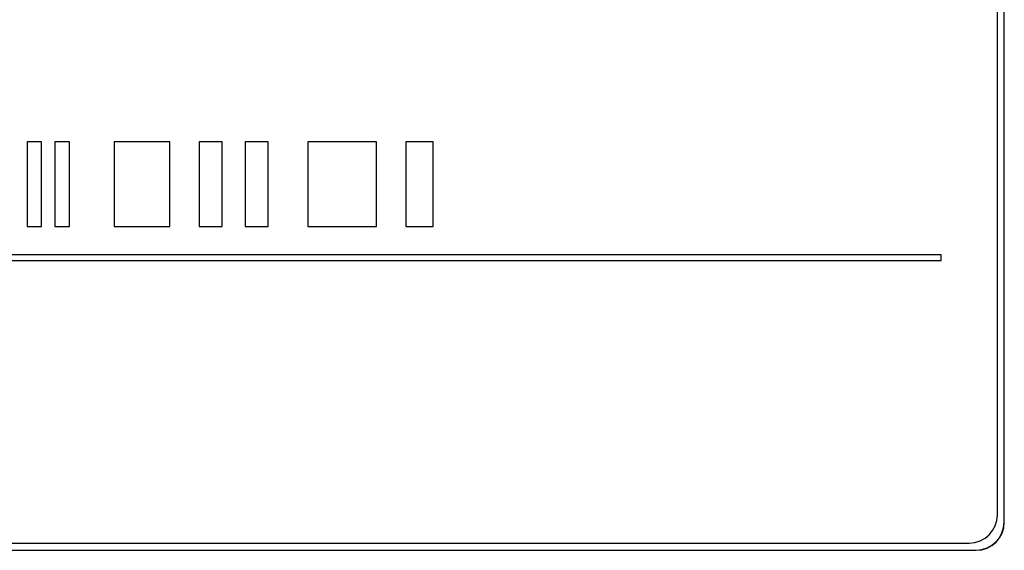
# Model space of a CAD drawing. Header units: millimetres. Extents: x 5 to 418, y 2 to 292.
# Tile 26 of 50: x 108.95 to 117.67, y 174.26 to 178.95. Entities that reach past the tile are written whole.
import ezdxf

# ---------------------------------------------------------------- set-up
doc = ezdxf.new("R2010")
doc.units = ezdxf.units.MM

msp = doc.modelspace()

# ---------------------------------------------------------------- linework, layer by layer
at = {"color": 7, "linetype": 'Continuous', "lineweight": 25}
for p, q in [((117.6693, 174.5065), (117.6693, 184.6315)), ((117.6711, 174.5065), (117.6711, 184.6315)), ((117.6103, 174.5707), (117.6103, 184.5707)), ((109.1408, 177.8707), (109.0122, 177.8707)), ((109.0122, 177.8707), (109.0122, 177.1207)), ((109.1408, 177.1207), (109.1408, 177.8707)), ((109.3872, 177.8707), (109.2586, 177.8707)), ((109.2586, 177.8707), (109.2586, 177.1207)), ((109.3872, 177.1207), (109.3872, 177.8707)), ((110.2763, 177.8707), (109.7835, 177.8707)), ((109.7835, 177.8707), (109.7835, 177.1207)), ((110.2763, 177.1207), (110.2763, 177.8707)), ((110.7395, 177.8707), (110.5359, 177.8707)), ((110.5359, 177.8707), (110.5359, 177.1207)), ((110.7395, 177.1207), (110.7395, 177.8707)), ((111.1468, 177.8707), (110.9432, 177.8707)), ((110.9432, 177.8707), (110.9432, 177.1207)), ((111.1468, 177.1207), (111.1468, 177.8707)), ((112.1094, 177.8707), (111.4985, 177.8707)), ((111.4985, 177.8707), (111.4985, 177.1207)), ((112.1094, 177.1207), (112.1094, 177.8707)), ((112.6092, 177.8707), (112.3686, 177.8707)), ((112.3686, 177.8707), (112.3686, 177.1207)), ((112.6092, 177.1207), (112.6092, 177.8707)), ((109.0122, 177.1207), (109.1408, 177.1207)), ((109.2586, 177.1207), (109.3872, 177.1207)), ((109.7835, 177.1207), (110.2763, 177.1207)), ((110.5359, 177.1207), (110.7395, 177.1207)), ((110.9432, 177.1207), (111.1468, 177.1207)), ((111.4985, 177.1207), (112.1094, 177.1207)), ((112.3686, 177.1207), (112.6092, 177.1207)), ((117.1103, 176.8707), (105.1103, 176.8707)), ((117.1103, 176.8207), (117.1103, 176.8707)), ((105.1103, 176.8207), (117.1103, 176.8207)), ((104.8603, 174.3207), (117.3603, 174.3207)), ((104.7961, 174.2582), (117.4211, 174.2582)), ((104.7961, 174.2565), (117.4211, 174.2565))]:
    msp.add_line(p, q, dxfattribs=at)
at = {"color": 7, "linetype": 'Continuous', "lineweight": 18}
for p, q in [((117.6693, 174.5065), (117.6711, 174.5065)), ((117.4211, 174.2582), (117.4211, 174.2565))]:
    msp.add_line(p, q, dxfattribs=at)
at = {"color": 7, "linetype": 'Continuous', "lineweight": 25}
for centre, radius in [((117.3603, 174.5707), 0.25), ((117.4211, 174.5065), 0.2483), ((117.4211, 174.5065), 0.25)]:
    msp.add_arc(centre, radius, 270, 0, dxfattribs=at)

doc.saveas('drawing.dxf')
